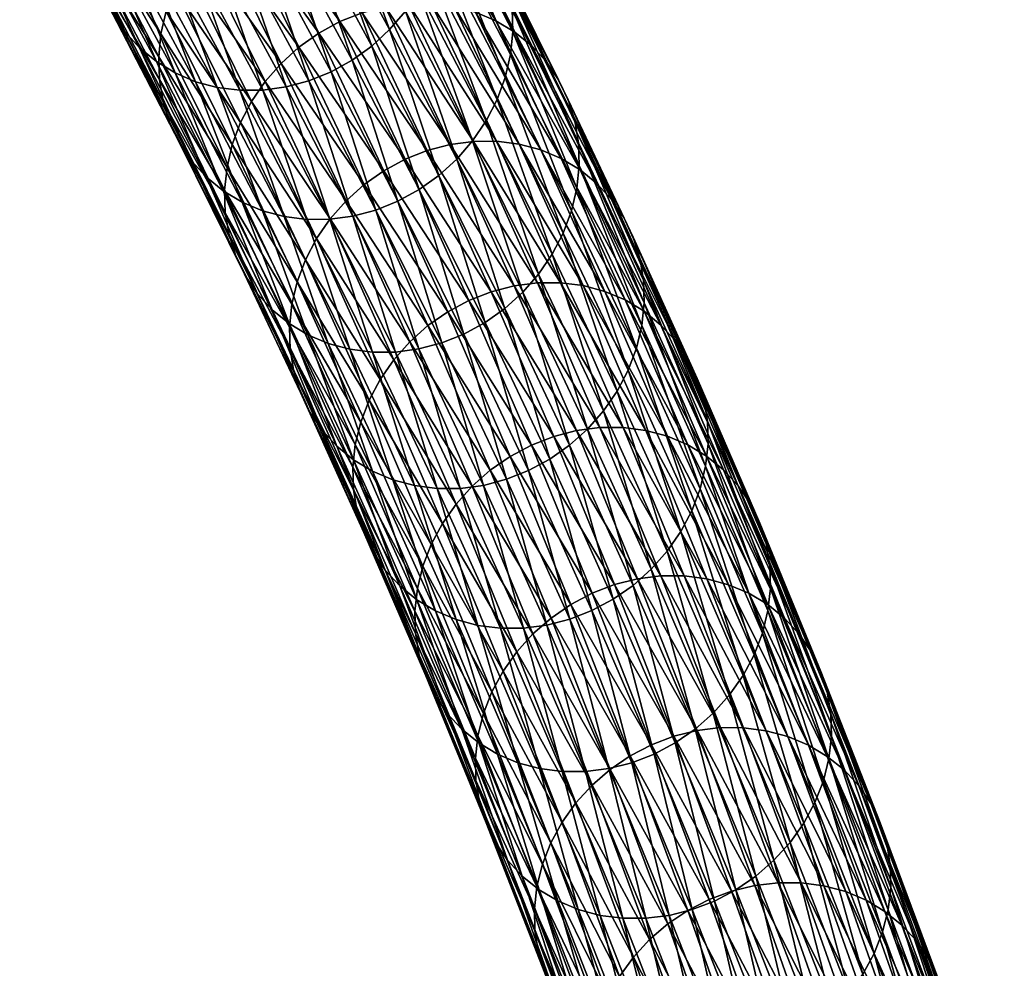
# Model space of a CAD drawing. Header units: centimetres. Extents: x -1886 to 2760, y -2774 to 68.
# Tile 19 of 77: x 1.799 to 2.707, y 56.783 to 57.657. Entities that reach past the tile are written whole.
import ezdxf

# ---------------------------------------------------------------- set-up
doc = ezdxf.new("R2010")
doc.units = ezdxf.units.CM
doc.layers.get('0').update_dxf_attribs({"true_color": 0x086e87})

msp = doc.modelspace()

# ---------------------------------------------------------------- meshes
at = {"color": 9, "true_color": 0xc1c1c1}
mesh = msp.add_polyface(dxfattribs=at)
corners = [(1.91857, 57.82327, -1109.38086), (1.982, 57.7109, -1109.22266), (1.96069, 57.70798, -1109.2196), (1.89728, 57.82033, -1109.37781), (1.93946, 57.70783, -1109.21643), (2.00204, 57.59214, -1109.05774), (1.85528, 57.82277, -1109.37146), (1.91867, 57.71043, -1109.21326), (1.89868, 57.71576, -1109.21008), (1.87606, 57.82017, -1109.37476), (1.96124, 57.60006, -1109.05139), (1.98124, 57.59474, -1109.05469), (1.83529, 57.82812, -1109.36829), (1.87986, 57.72379, -1109.20691), (1.94243, 57.60807, -1109.04822), (1.81646, 57.83617, -1109.36511), (1.8625, 57.73433, -1109.20374), (1.92507, 57.61858, -1109.04504), (2.00407, 57.48904, -1108.88916), (1.98672, 57.49951, -1108.88599), (1.95757, 57.5271, -1108.88), (1.89588, 57.64626, -1109.03918), (1.90946, 57.63138, -1109.04211), (1.97112, 57.51227, -1108.88293), (1.79908, 57.84675, -1109.36206), (1.84687, 57.74717, -1109.20081), (1.83327, 57.76211, -1109.198), (1.88462, 57.66303, -1109.03662), (1.82198, 57.77895, -1109.19543), (1.8758, 57.68136, -1109.0343), (1.81313, 57.79735, -1109.19324), (1.94633, 57.54381, -1108.87732), (1.93754, 57.56207, -1108.87488), (1.98863, 57.4792, -1108.71106), (1.92785, 57.60193, -1108.87097), (1.93134, 57.58155, -1108.8728), (1.86604, 57.72139, -1109.03052), (1.86957, 57.70092, -1109.03223), (1.80685, 57.81699, -1109.19128), (1.80328, 57.83753, -1109.1897), (1.86534, 57.74242, -1109.0293), (1.98802, 57.50006, -1108.70947), (1.9272, 57.62288, -1108.86963), (1.9902, 57.52112, -1108.70837), (1.92933, 57.64404, -1108.86853), (1.86743, 57.76367, -1109.02832), (2.00266, 57.5624, -1108.70728), (1.9417, 57.6855, -1108.86768), (1.93419, 57.66503, -1108.86792), (1.8797, 57.80531, -1109.02771), (1.87224, 57.78476, -1109.02783), (1.9951, 57.54202, -1108.70764), (2.01281, 57.58188, -1108.7074), (1.95181, 57.70508, -1108.86792), (1.88977, 57.82498, -1109.02808), (1.96429, 57.72346, -1108.86853), (1.9022, 57.84345, -1109.02881), (1.97889, 57.74033, -1108.86963)]
mesh.append_faces([[corners[k] for k in face] for face in [(0, 1, 2), (3, 2, 4), (5, 4, 2), (6, 7, 8), (9, 4, 7), (10, 8, 7), (7, 11, 10), (11, 7, 4), (4, 5, 11), (12, 8, 13), (8, 10, 14), (14, 13, 8), (15, 13, 16), (13, 14, 17), (17, 16, 13), (18, 14, 10), (19, 17, 14), (20, 21, 22), (22, 23, 20), (23, 22, 17), (24, 16, 25), (21, 26, 25), (25, 22, 21), (22, 25, 16), (16, 17, 22), (26, 21, 27), (27, 28, 26), (28, 27, 29), (29, 30, 28), (21, 20, 31), (31, 27, 21), (27, 31, 32), (32, 29, 27), (33, 34, 35), (34, 36, 37), (37, 35, 34), (35, 37, 29), (29, 32, 35), (38, 37, 36), (37, 38, 30), (30, 29, 37), (39, 36, 40), (41, 42, 34), (43, 44, 42), (36, 34, 42), (42, 40, 36), (40, 42, 44), (44, 45, 40), (46, 47, 48), (47, 49, 50), (50, 48, 47), (51, 48, 44), (44, 43, 51), (48, 50, 45), (45, 44, 48), (52, 53, 47), (49, 47, 53), (53, 54, 49), (54, 53, 55), (56, 55, 57)]], dxfattribs={"vtx2": -1, "color": 9})
mesh = msp.add_polyface(dxfattribs=at)
corners = [(2.25301, 57.66707, -1108.9137), (2.31418, 57.54374, -1108.75269), (2.31479, 57.52288, -1108.75415), (2.25366, 57.64612, -1108.91504), (2.31262, 57.50182, -1108.75537), (2.25152, 57.62497, -1108.91614), (2.19082, 57.78706, -1109.0741), (2.19151, 57.76601, -1109.07544), (2.18943, 57.74477, -1109.07642), (2.30016, 57.46054, -1108.75635), (2.23916, 57.5835, -1108.91687), (2.24667, 57.60397, -1108.91675), (2.17715, 57.70312, -1109.07703), (2.18462, 57.72369, -1109.0769), (2.30772, 57.48091, -1108.7561), (2.22905, 57.56393, -1108.91675), (2.16709, 57.68346, -1109.07666), (2.21657, 57.54555, -1108.91602), (2.15466, 57.66499, -1109.07581), (2.1401, 57.64803, -1109.07471), (2.20197, 57.52867, -1108.91504), (2.18546, 57.5136, -1108.91357), (2.21931, 57.66423, -1108.73096), (2.15798, 57.78798, -1108.89233), (2.13798, 57.79329, -1108.88916), (2.19931, 57.66954, -1108.72778), (2.11717, 57.7959, -1108.88599), (2.17849, 57.67215, -1108.72461), (2.23812, 57.65625, -1108.73413), (2.17679, 57.77998, -1108.89551), (2.25547, 57.6458, -1108.7373), (2.19414, 57.76951, -1108.89868), (2.28459, 57.61829, -1108.74329), (2.22329, 57.74192, -1108.90466), (2.20973, 57.75675, -1108.90173), (2.27105, 57.63308, -1108.74036), (2.2958, 57.60165, -1108.74609), (2.23453, 57.7252, -1108.90735), (2.30456, 57.58345, -1108.74854), (2.24331, 57.70694, -1108.90967), (2.17224, 57.84541, -1109.06812), (2.24952, 57.68745, -1108.91187), (2.31073, 57.56404, -1108.75073), (2.18729, 57.80752, -1109.07251), (2.18105, 57.82708, -1109.07043), (2.11474, 57.66364, -1108.71619), (2.17485, 57.53669, -1108.55457), (2.19598, 57.54224, -1108.55701), (2.13584, 57.66922, -1108.71875), (2.21738, 57.54503, -1108.55981), (2.15721, 57.67205, -1108.72156), (2.23867, 57.5451, -1108.56274), (2.27952, 57.53717, -1108.56909), (2.25951, 57.54247, -1108.56592), (2.29833, 57.5292, -1108.57227), (2.31567, 57.51878, -1108.57544), (2.34477, 57.49136, -1108.58154), (2.33124, 57.5061, -1108.57861), (2.35596, 57.47476, -1108.58435)]
mesh.append_faces([[corners[k] for k in face] for face in [(0, 1, 2), (2, 3, 0), (3, 2, 4), (4, 5, 3), (6, 0, 3), (3, 7, 6), (7, 3, 5), (5, 8, 7), (9, 10, 11), (10, 12, 13), (13, 11, 10), (14, 11, 5), (11, 13, 8), (8, 5, 11), (12, 10, 15), (15, 16, 12), (16, 15, 17), (17, 18, 16), (19, 20, 21), (20, 19, 18), (18, 17, 20), (22, 23, 24), (24, 25, 22), (26, 27, 25), (23, 22, 28), (28, 29, 23), (29, 28, 30), (30, 31, 29), (32, 33, 34), (34, 35, 32), (35, 34, 31), (31, 30, 35), (33, 32, 36), (36, 37, 33), (37, 36, 38), (38, 39, 37), (40, 37, 39), (1, 0, 41), (41, 42, 1), (0, 6, 43), (43, 41, 0), (42, 41, 39), (39, 38, 42), (44, 39, 41), (45, 46, 47), (48, 47, 49), (49, 50, 48), (50, 49, 51), (51, 27, 50), (52, 22, 25), (25, 53, 52), (53, 25, 27), (27, 51, 53), (22, 52, 54), (54, 28, 22), (28, 54, 55), (55, 30, 28), (56, 32, 35), (57, 35, 30), (30, 55, 57), (58, 36, 32)]], dxfattribs={"vtx2": -1, "color": 9})
mesh = msp.add_polyface(dxfattribs=at)
corners = [(2.12165, 57.84003, -1109.23657), (2.18462, 57.72369, -1109.0769), (2.17715, 57.70312, -1109.07703), (2.11423, 57.81938, -1109.23657), (2.16709, 57.68346, -1109.07666), (2.10421, 57.79963, -1109.23608), (2.15466, 57.66499, -1109.07581), (2.09183, 57.78107, -1109.23523), (2.18546, 57.5136, -1108.91357), (2.12363, 57.63289, -1109.07324), (2.1401, 57.64803, -1109.07471), (2.0609, 57.74882, -1109.2323), (2.07731, 57.76404, -1109.23389), (2.10551, 57.61987, -1109.07129), (2.04281, 57.73573, -1109.23035), (2.08607, 57.60913, -1109.06909), (2.0234, 57.72494, -1109.22803), (2.1673, 57.50065, -1108.91187), (2.14782, 57.48997, -1108.90967), (2.1063, 57.4761, -1108.90466), (2.04461, 57.59517, -1109.06384), (2.06565, 57.60084, -1109.06653), (2.12737, 57.48174, -1108.90723), (1.93956, 57.82901, -1109.38379), (2.00302, 57.71661, -1109.22546), (1.982, 57.7109, -1109.22266), (2.02328, 57.59227, -1109.06091), (1.96069, 57.70798, -1109.2196), (2.00204, 57.59214, -1109.05774), (2.08495, 57.47324, -1108.90173), (2.06369, 57.47312, -1108.89868), (2.02288, 57.48104, -1108.89233), (1.96124, 57.60006, -1109.05139), (1.98124, 57.59474, -1109.05469), (2.04288, 57.47573, -1108.89551), (1.93419, 57.66503, -1108.86792), (1.9951, 57.54202, -1108.70764), (2.00266, 57.5624, -1108.70728), (1.9417, 57.6855, -1108.86768), (2.01281, 57.58188, -1108.7074), (1.95181, 57.70508, -1108.86792), (2.02534, 57.60017, -1108.70789), (1.96429, 57.72346, -1108.86853), (2.05653, 57.63195, -1108.71008), (1.9954, 57.7554, -1108.87097), (1.97889, 57.74033, -1108.86963), (2.03999, 57.61696, -1108.70874), (2.07474, 57.64483, -1108.71179), (2.01356, 57.76836, -1108.8728), (2.09426, 57.65545, -1108.71387), (2.03304, 57.77904, -1108.875), (2.13584, 57.66922, -1108.71875), (2.07456, 57.79292, -1108.88), (2.05349, 57.78728, -1108.87732), (2.11474, 57.66364, -1108.71619), (2.15721, 57.67205, -1108.72156), (2.09591, 57.79578, -1108.88293), (2.17849, 57.67215, -1108.72461), (2.11717, 57.7959, -1108.88599), (2.19931, 57.66954, -1108.72778), (2.13798, 57.79329, -1108.88916), (2.08525, 57.47361, -1108.54675), (2.11654, 57.50522, -1108.54871), (2.09995, 57.49031, -1108.54761), (2.13479, 57.51802, -1108.55029), (2.15434, 57.52857, -1108.55225), (2.19598, 57.54224, -1108.55701), (2.17485, 57.53669, -1108.55457)]
mesh.append_faces([[corners[k] for k in face] for face in [(0, 1, 2), (3, 2, 4), (5, 4, 6), (6, 7, 5), (8, 9, 10), (9, 11, 12), (12, 10, 9), (10, 12, 7), (7, 6, 10), (11, 9, 13), (13, 14, 11), (14, 13, 15), (15, 16, 14), (17, 13, 9), (18, 15, 13), (19, 20, 21), (22, 21, 15), (23, 24, 25), (20, 25, 24), (24, 21, 20), (21, 24, 16), (16, 15, 21), (25, 20, 26), (26, 27, 25), (27, 26, 28), (29, 26, 20), (30, 28, 26), (31, 32, 33), (34, 33, 28), (35, 36, 37), (38, 37, 39), (40, 39, 41), (41, 42, 40), (43, 44, 45), (45, 46, 43), (46, 45, 42), (42, 41, 46), (44, 43, 47), (47, 48, 44), (48, 47, 49), (49, 50, 48), (51, 52, 53), (53, 54, 51), (54, 53, 50), (50, 49, 54), (52, 51, 55), (55, 56, 52), (56, 55, 57), (57, 58, 56), (59, 60, 58), (61, 41, 39), (62, 43, 46), (63, 46, 41), (43, 62, 64), (64, 47, 43), (47, 64, 65), (65, 49, 47), (66, 51, 54), (67, 54, 49), (49, 65, 67)]], dxfattribs={"vtx2": -1, "color": 9})
mesh = msp.add_polyface(dxfattribs=at)
corners = [(2.22808, 57.37811, -1108.75183), (2.1673, 57.50065, -1108.91187), (2.18546, 57.5136, -1108.91357), (2.20856, 57.3675, -1108.74988), (2.14782, 57.48997, -1108.90967), (2.12363, 57.63289, -1109.07324), (2.10551, 57.61987, -1109.07129), (2.16698, 57.35373, -1108.74487), (2.1063, 57.4761, -1108.90466), (2.12737, 57.48174, -1108.90723), (2.06565, 57.60084, -1109.06653), (2.18808, 57.35931, -1108.74756), (2.08607, 57.60913, -1109.06909), (2.14561, 57.3509, -1108.74207), (2.08495, 57.47324, -1108.90173), (2.12433, 57.3508, -1108.73901), (2.06369, 57.47312, -1108.89868), (2.04461, 57.59517, -1109.06384), (2.02328, 57.59227, -1109.06091), (2.08351, 57.35873, -1108.73279), (2.02288, 57.48104, -1108.89233), (2.04288, 57.47573, -1108.89551), (1.98124, 57.59474, -1109.05469), (2.10351, 57.35342, -1108.73596), (2.00204, 57.59214, -1109.05774), (2.06469, 57.36671, -1108.72949), (2.00407, 57.48904, -1108.88916), (2.04735, 57.37716, -1108.72632), (1.98672, 57.49951, -1108.88599), (1.96124, 57.60006, -1109.05139), (1.94243, 57.60807, -1109.04822), (2.01822, 57.40466, -1108.72034), (1.95757, 57.5271, -1108.88), (1.97112, 57.51227, -1108.88293), (2.03177, 57.38987, -1108.72327), (1.92507, 57.61858, -1109.04504), (2.00701, 57.4213, -1108.71765), (1.94633, 57.54381, -1108.87732), (1.99826, 57.4395, -1108.71509), (1.93754, 57.56207, -1108.87488), (1.93134, 57.58155, -1108.8728), (1.99209, 57.4589, -1108.71289), (1.98863, 57.4792, -1108.71106), (1.92785, 57.60193, -1108.87097), (1.98802, 57.50006, -1108.70947), (1.9272, 57.62288, -1108.86963), (1.9902, 57.52112, -1108.70837), (2.04829, 57.35321, -1108.55066), (2.05171, 57.33299, -1108.55261), (2.04772, 57.37398, -1108.54895), (2.04994, 57.39495, -1108.54773), (2.06248, 57.43603, -1108.54639), (2.00266, 57.5624, -1108.70728), (1.9951, 57.54202, -1108.70764), (2.05488, 57.41575, -1108.54688), (2.07269, 57.45541, -1108.54639), (2.01281, 57.58188, -1108.7074), (2.13134, 57.32573, -1108.38489), (2.08525, 57.47361, -1108.54675), (2.14396, 57.34383, -1108.38525), (2.03999, 57.61696, -1108.70874), (2.09995, 57.49031, -1108.54761), (2.11654, 57.50522, -1108.54871), (2.02534, 57.60017, -1108.70789), (2.17533, 57.37525, -1108.38696), (2.15869, 57.36044, -1108.38586), (2.19361, 57.38798, -1108.38843), (2.13479, 57.51802, -1108.55029), (2.2132, 57.39845, -1108.39026), (2.15434, 57.52857, -1108.55225), (2.23375, 57.40651, -1108.39246), (2.17485, 57.53669, -1108.55457)]
mesh.append_faces([[corners[k] for k in face] for face in [(0, 1, 2), (1, 0, 3), (3, 4, 1), (5, 2, 1), (6, 1, 4), (7, 8, 9), (10, 9, 8), (11, 9, 4), (12, 4, 9), (13, 14, 8), (15, 16, 14), (17, 8, 14), (18, 14, 16), (19, 20, 21), (22, 21, 20), (23, 21, 16), (24, 16, 21), (25, 26, 20), (26, 25, 27), (27, 28, 26), (29, 20, 26), (30, 26, 28), (31, 32, 33), (33, 34, 31), (34, 33, 28), (28, 27, 34), (35, 28, 33), (32, 31, 36), (36, 37, 32), (37, 36, 38), (38, 39, 37), (40, 41, 42), (41, 40, 39), (39, 38, 41), (43, 42, 44), (45, 44, 46), (47, 42, 41), (48, 41, 38), (49, 44, 42), (44, 49, 50), (50, 46, 44), (51, 52, 53), (53, 54, 51), (54, 53, 46), (46, 50, 54), (52, 51, 55), (55, 56, 52), (57, 55, 51), (56, 55, 58), (59, 58, 55), (60, 61, 62), (63, 58, 61), (64, 62, 61), (61, 65, 64), (65, 61, 58), (62, 64, 66), (66, 67, 62), (67, 66, 68), (68, 69, 67), (70, 71, 69), (69, 68, 70)]], dxfattribs={"vtx2": -1, "color": 9})
mesh = msp.add_polyface(dxfattribs=at)
corners = [(2.24667, 57.60397, -1108.91675), (2.30772, 57.48091, -1108.7561), (2.30016, 57.46054, -1108.75635), (2.25152, 57.62497, -1108.91614), (2.31262, 57.50182, -1108.75537), (2.23916, 57.5835, -1108.91687), (2.29, 57.44106, -1108.75635), (2.22905, 57.56393, -1108.91675), (2.27748, 57.42277, -1108.75574), (2.21657, 57.54555, -1108.91602), (2.24628, 57.391, -1108.75354), (2.18546, 57.5136, -1108.91357), (2.20197, 57.52867, -1108.91504), (2.26283, 57.40598, -1108.75488), (2.22808, 57.37811, -1108.75183), (2.31418, 57.54374, -1108.75269), (2.37424, 57.41708, -1108.59119), (2.37481, 57.39631, -1108.59277), (2.31479, 57.52288, -1108.75415), (2.3726, 57.37534, -1108.59412), (2.36006, 57.33426, -1108.59534), (2.36766, 57.35453, -1108.59497), (2.34985, 57.31487, -1108.59546), (2.33728, 57.29668, -1108.59497), (2.32259, 57.27998, -1108.59424), (2.31252, 57.27855, -1108.2323), (2.2549, 57.412, -1108.3949), (2.23375, 57.40651, -1108.39246), (2.19598, 57.54224, -1108.55701), (2.17485, 57.53669, -1108.55457), (2.27632, 57.41475, -1108.39758), (2.21738, 57.54503, -1108.55981), (2.29764, 57.41479, -1108.40051), (2.23867, 57.5451, -1108.56274), (2.33397, 57.28126, -1108.23486), (2.35531, 57.28127, -1108.23779), (2.3962, 57.27327, -1108.2439), (2.33851, 57.40683, -1108.40674), (2.31849, 57.41215, -1108.40356), (2.37617, 57.27859, -1108.24072), (2.27952, 57.53717, -1108.56909), (2.25951, 57.54247, -1108.56592), (2.35733, 57.39888, -1108.40991), (2.29833, 57.5292, -1108.57227), (2.37466, 57.38847, -1108.41309), (2.31567, 57.51878, -1108.57544), (2.27105, 57.63308, -1108.74036), (2.33124, 57.5061, -1108.57861), (2.34477, 57.49136, -1108.58154), (2.40373, 57.36113, -1108.41931), (2.39022, 57.37582, -1108.41626), (2.28459, 57.61829, -1108.74329), (2.35596, 57.47476, -1108.58435), (2.41491, 57.3446, -1108.42212), (2.2958, 57.60165, -1108.74609), (2.36469, 57.45663, -1108.58691), (2.30456, 57.58345, -1108.74854), (2.42361, 57.32654, -1108.4248), (2.31073, 57.56404, -1108.75073), (2.37083, 57.4373, -1108.58923), (2.4331, 57.28715, -1108.4292), (2.42972, 57.30728, -1108.42712)]
mesh.append_faces([[corners[k] for k in face] for face in [(0, 1, 2), (3, 4, 1), (5, 2, 6), (6, 7, 5), (7, 6, 8), (8, 9, 7), (10, 11, 12), (12, 13, 10), (13, 12, 9), (9, 8, 13), (11, 10, 14), (15, 16, 17), (17, 18, 15), (18, 17, 19), (19, 4, 18), (20, 2, 1), (1, 21, 20), (21, 1, 4), (4, 19, 21), (2, 20, 22), (22, 6, 2), (23, 8, 6), (24, 13, 8), (25, 26, 27), (26, 28, 29), (29, 27, 26), (28, 26, 30), (30, 31, 28), (31, 30, 32), (32, 33, 31), (34, 30, 26), (35, 32, 30), (36, 37, 38), (39, 38, 32), (37, 40, 41), (41, 38, 37), (38, 41, 33), (33, 32, 38), (40, 37, 42), (42, 43, 40), (43, 42, 44), (44, 45, 43), (46, 47, 48), (49, 48, 47), (47, 50, 49), (50, 47, 45), (45, 44, 50), (51, 48, 52), (48, 49, 53), (53, 52, 48), (54, 52, 55), (55, 56, 54), (52, 53, 57), (57, 55, 52), (16, 15, 58), (58, 59, 16), (59, 58, 56), (56, 55, 59), (60, 16, 59), (61, 59, 55), (55, 57, 61)]], dxfattribs={"vtx2": -1, "color": 9})
mesh = msp.add_polyface(dxfattribs=at)
corners = [(2.12737, 57.48174, -1108.90723), (2.18808, 57.35931, -1108.74756), (2.16698, 57.35373, -1108.74487), (2.14782, 57.48997, -1108.90967), (2.20856, 57.3675, -1108.74988), (2.1063, 57.4761, -1108.90466), (2.14561, 57.3509, -1108.74207), (2.08495, 57.47324, -1108.90173), (2.12433, 57.3508, -1108.73901), (2.04288, 57.47573, -1108.89551), (2.10351, 57.35342, -1108.73596), (2.08351, 57.35873, -1108.73279), (2.06369, 57.47312, -1108.89868), (2.02288, 57.48104, -1108.89233), (2.06469, 57.36671, -1108.72949), (2.22656, 57.22806, -1108.58472), (2.20516, 57.22527, -1108.58203), (2.18386, 57.2252, -1108.57898), (2.14302, 57.23314, -1108.57275), (2.16303, 57.22783, -1108.57593), (2.12421, 57.24111, -1108.56958), (2.10687, 57.25153, -1108.56628), (2.04735, 57.37716, -1108.72632), (2.07777, 57.27895, -1108.56018), (2.01822, 57.40466, -1108.72034), (2.03177, 57.38987, -1108.72327), (2.0913, 57.26421, -1108.56323), (2.13611, 57.15002, -1108.39966), (2.14962, 57.13533, -1108.40271), (2.06658, 57.29554, -1108.5575), (2.00701, 57.4213, -1108.71765), (2.12494, 57.16656, -1108.39685), (2.05785, 57.31366, -1108.55493), (1.99826, 57.4395, -1108.71509), (2.11624, 57.18461, -1108.39417), (1.99209, 57.4589, -1108.71289), (2.05171, 57.33299, -1108.55261), (2.04829, 57.35321, -1108.55066), (2.10674, 57.224, -1108.38977), (2.11013, 57.20387, -1108.39185), (1.98863, 57.4792, -1108.71106), (2.04772, 57.37398, -1108.54895), (2.10621, 57.24468, -1108.38806), (2.10847, 57.26555, -1108.38672), (2.04994, 57.39495, -1108.54773), (2.1784, 57.17366, -1108.22339), (2.12109, 57.30644, -1108.38513), (2.11345, 57.28626, -1108.38562), (2.17071, 57.15359, -1108.22412), (2.06248, 57.43603, -1108.54639), (2.05488, 57.41575, -1108.54688), (2.13134, 57.32573, -1108.38489), (2.07269, 57.45541, -1108.54639), (2.14396, 57.34383, -1108.38525), (2.18869, 57.19286, -1108.22314), (2.20135, 57.21085, -1108.22327), (2.2328, 57.24209, -1108.22473), (2.17533, 57.37525, -1108.38696), (2.15869, 57.36044, -1108.38586), (2.21613, 57.22736, -1108.22375), (2.08525, 57.47361, -1108.54675)]
mesh.append_faces([[corners[k] for k in face] for face in [(0, 1, 2), (3, 4, 1), (5, 2, 6), (7, 6, 8), (9, 10, 11), (12, 8, 10), (13, 11, 14), (15, 2, 1), (2, 15, 16), (16, 6, 2), (6, 16, 17), (17, 8, 6), (18, 11, 10), (10, 19, 18), (19, 10, 8), (8, 17, 19), (11, 18, 20), (20, 14, 11), (14, 20, 21), (21, 22, 14), (23, 24, 25), (25, 26, 23), (26, 25, 22), (22, 21, 26), (27, 23, 26), (28, 26, 21), (24, 23, 29), (29, 30, 24), (31, 29, 23), (30, 29, 32), (32, 33, 30), (34, 32, 29), (35, 36, 37), (33, 32, 36), (38, 37, 36), (36, 39, 38), (39, 36, 32), (32, 34, 39), (40, 37, 41), (37, 38, 42), (42, 41, 37), (41, 42, 43), (43, 44, 41), (45, 46, 47), (48, 47, 43), (46, 49, 50), (50, 47, 46), (47, 50, 44), (44, 43, 47), (49, 46, 51), (52, 51, 53), (46, 45, 54), (54, 51, 46), (51, 54, 55), (55, 53, 51), (56, 57, 58), (58, 59, 56), (59, 58, 53), (53, 55, 59), (60, 53, 58)]], dxfattribs={"vtx2": -1, "color": 9})
mesh = msp.add_polyface(dxfattribs=at)
corners = [(2.37424, 57.41708, -1108.59119), (2.4331, 57.28715, -1108.4292), (2.43364, 57.26646, -1108.43091), (2.37481, 57.39631, -1108.59277), (2.43139, 57.24558, -1108.43225), (2.3726, 57.37534, -1108.59412), (2.49118, 57.13336, -1108.26855), (2.41876, 57.2047, -1108.43384), (2.36006, 57.33426, -1108.59534), (2.36766, 57.35453, -1108.59497), (2.4264, 57.22488, -1108.43335), (2.40851, 57.18541, -1108.43396), (2.34985, 57.31487, -1108.59546), (2.29, 57.44106, -1108.75635), (2.33728, 57.29668, -1108.59497), (2.3959, 57.16731, -1108.43372), (2.306, 57.26508, -1108.59302), (2.24628, 57.391, -1108.75354), (2.26283, 57.40598, -1108.75488), (2.32259, 57.27998, -1108.59424), (2.27748, 57.42277, -1108.75574), (2.36452, 57.13589, -1108.43201), (2.38116, 57.1507, -1108.43311), (2.28775, 57.25227, -1108.59143), (2.22808, 57.37811, -1108.75183), (2.2682, 57.24172, -1108.58948), (2.20856, 57.3675, -1108.74988), (2.18808, 57.35931, -1108.74756), (2.24769, 57.2336, -1108.58728), (2.22656, 57.22806, -1108.58472), (2.17533, 57.37525, -1108.38696), (2.2328, 57.24209, -1108.22473), (2.25113, 57.25473, -1108.22607), (2.19361, 57.38798, -1108.38843), (2.27075, 57.26513, -1108.22791), (2.2132, 57.39845, -1108.39026), (2.36874, 57.14194, -1108.06921), (2.31252, 57.27855, -1108.2323), (2.29133, 57.27312, -1108.22986), (2.23375, 57.40651, -1108.39246), (2.34752, 57.13656, -1108.06689), (2.39021, 57.14459, -1108.07178), (2.33397, 57.28126, -1108.23486), (2.41158, 57.14456, -1108.07458), (2.35531, 57.28127, -1108.23779), (2.2549, 57.412, -1108.3949), (2.27632, 57.41475, -1108.39758), (2.45249, 57.13652, -1108.08069), (2.3962, 57.27327, -1108.2439), (2.37617, 57.27859, -1108.24072), (2.31849, 57.41215, -1108.40356), (2.43246, 57.14186, -1108.07751), (2.29764, 57.41479, -1108.40051), (2.47132, 57.12857, -1108.08386), (2.41502, 57.26532, -1108.24707), (2.33851, 57.40683, -1108.40674), (2.35733, 57.39888, -1108.40991), (2.43235, 57.25493, -1108.25037), (2.37466, 57.38847, -1108.41309), (2.46141, 57.22767, -1108.25659), (2.40373, 57.36113, -1108.41931), (2.39022, 57.37582, -1108.41626), (2.44791, 57.24232, -1108.25342), (2.47256, 57.21119, -1108.2594), (2.41491, 57.3446, -1108.42212), (2.48125, 57.19319, -1108.26208), (2.42361, 57.32654, -1108.4248), (2.49068, 57.15396, -1108.26672), (2.42972, 57.30728, -1108.42712), (2.48733, 57.17401, -1108.26465), (2.37083, 57.4373, -1108.58923)]
mesh.append_faces([[corners[k] for k in face] for face in [(0, 1, 2), (2, 3, 0), (3, 2, 4), (4, 5, 3), (6, 2, 1), (7, 8, 9), (9, 10, 7), (10, 9, 5), (5, 4, 10), (8, 7, 11), (11, 12, 8), (13, 12, 14), (12, 11, 15), (15, 14, 12), (16, 17, 18), (18, 19, 16), (20, 14, 19), (21, 16, 19), (22, 19, 14), (17, 16, 23), (23, 24, 17), (24, 23, 25), (25, 26, 24), (27, 28, 29), (28, 27, 26), (26, 25, 28), (30, 31, 32), (32, 33, 30), (33, 32, 34), (34, 35, 33), (36, 37, 38), (39, 38, 37), (40, 38, 34), (38, 39, 35), (35, 34, 38), (41, 42, 37), (43, 44, 42), (45, 37, 42), (46, 42, 44), (47, 48, 49), (50, 49, 48), (51, 49, 44), (52, 44, 49), (53, 54, 48), (55, 48, 54), (54, 56, 55), (56, 54, 57), (57, 58, 56), (59, 60, 61), (61, 62, 59), (62, 61, 58), (58, 57, 62), (60, 59, 63), (63, 64, 60), (64, 63, 65), (65, 66, 64), (67, 1, 68), (69, 68, 66), (66, 65, 69), (70, 68, 1)]], dxfattribs={"vtx2": -1, "color": 9})
mesh = msp.add_polyface(dxfattribs=at)
corners = [(2.49068, 57.15396, -1108.26672), (2.54688, 57.01756, -1108.10376), (2.54734, 56.99706, -1108.10571), (2.49118, 57.13336, -1108.26855), (2.54501, 56.97637, -1108.1073), (2.48889, 57.11258, -1108.27002), (2.4331, 57.28715, -1108.4292), (2.43364, 57.26646, -1108.43091), (2.43139, 57.24558, -1108.43225), (2.47617, 57.07189, -1108.27185), (2.41876, 57.2047, -1108.43384), (2.4264, 57.22488, -1108.43335), (2.48386, 57.09197, -1108.27112), (2.53995, 56.95586, -1108.10852), (2.46588, 57.0527, -1108.27209), (2.40851, 57.18541, -1108.43396), (2.45323, 57.03471, -1108.27197), (2.3959, 57.16731, -1108.43372), (2.42177, 57.00347, -1108.27051), (2.36452, 57.13589, -1108.43201), (2.38116, 57.1507, -1108.43311), (2.43844, 57.0182, -1108.27136), (2.32259, 57.27998, -1108.59424), (2.33728, 57.29668, -1108.59497), (2.40345, 56.99083, -1108.26904), (2.34624, 57.12316, -1108.43054), (2.31252, 57.27855, -1108.2323), (2.36874, 57.14194, -1108.06921), (2.39021, 57.14459, -1108.07178), (2.33397, 57.28126, -1108.23486), (2.41158, 57.14456, -1108.07458), (2.37617, 57.27859, -1108.24072), (2.43246, 57.14186, -1108.07751), (2.45249, 57.13652, -1108.08069), (2.35531, 57.28127, -1108.23779), (2.3962, 57.27327, -1108.2439), (2.47132, 57.12857, -1108.08386), (2.41502, 57.26532, -1108.24707), (2.48866, 57.1182, -1108.08704), (2.43235, 57.25493, -1108.25037), (2.5177, 57.091, -1108.09326), (2.46141, 57.22767, -1108.25659), (2.44791, 57.24232, -1108.25342), (2.50421, 57.10561, -1108.09021), (2.52883, 57.07457, -1108.09631), (2.47256, 57.21119, -1108.2594), (2.5375, 57.05664, -1108.099), (2.48125, 57.19319, -1108.26208), (2.48733, 57.17401, -1108.26465), (2.54355, 57.03753, -1108.10156), (2.42972, 57.30728, -1108.42712), (2.42348, 57.00218, -1107.90576), (2.34752, 57.13656, -1108.06689), (2.40223, 56.99688, -1107.90356), (2.32691, 57.12864, -1108.06494), (2.38159, 56.98904, -1107.90173), (2.44498, 57.00478, -1107.9082), (2.46636, 57.00471, -1107.91089), (2.50731, 56.99663, -1107.91687), (2.48726, 57.00198, -1107.91382), (2.52615, 56.98867, -1107.92004), (2.54348, 56.97831, -1107.92334), (2.57251, 56.95117, -1107.92957), (2.55903, 56.96574, -1107.92651)]
mesh.append_faces([[corners[k] for k in face] for face in [(0, 1, 2), (2, 3, 0), (3, 2, 4), (4, 5, 3), (6, 0, 3), (7, 3, 5), (5, 8, 7), (9, 10, 11), (11, 12, 9), (13, 12, 5), (12, 11, 8), (8, 5, 12), (10, 9, 14), (14, 15, 10), (15, 14, 16), (16, 17, 15), (18, 19, 20), (20, 21, 18), (21, 20, 17), (17, 16, 21), (22, 20, 19), (23, 17, 20), (19, 18, 24), (24, 25, 19), (26, 27, 28), (29, 28, 30), (31, 32, 33), (34, 30, 32), (35, 33, 36), (37, 36, 38), (38, 39, 37), (40, 41, 42), (42, 43, 40), (43, 42, 39), (39, 38, 43), (41, 40, 44), (44, 45, 41), (45, 44, 46), (46, 47, 45), (1, 0, 48), (48, 49, 1), (50, 48, 0), (49, 48, 47), (47, 46, 49), (51, 27, 52), (52, 53, 51), (53, 52, 54), (54, 55, 53), (27, 51, 56), (56, 28, 27), (28, 56, 57), (57, 30, 28), (58, 33, 32), (32, 59, 58), (59, 32, 30), (30, 57, 59), (33, 58, 60), (60, 36, 33), (61, 38, 36), (62, 40, 43), (63, 43, 38)]], dxfattribs={"vtx2": -1, "color": 9})
mesh = msp.add_polyface(dxfattribs=at)
corners = [(2.306, 57.26508, -1108.59302), (2.36452, 57.13589, -1108.43201), (2.34624, 57.12316, -1108.43054), (2.28775, 57.25227, -1108.59143), (2.32665, 57.11269, -1108.42871), (2.2682, 57.24172, -1108.58948), (2.38382, 56.98044, -1108.26733), (2.28494, 57.09915, -1108.42407), (2.22656, 57.22806, -1108.58472), (2.24769, 57.2336, -1108.58728), (2.3061, 57.10464, -1108.42651), (2.26352, 57.0964, -1108.42139), (2.20516, 57.22527, -1108.58203), (2.24221, 57.09636, -1108.41846), (2.18386, 57.2252, -1108.57898), (2.20134, 57.10432, -1108.41223), (2.14302, 57.23314, -1108.57275), (2.16303, 57.22783, -1108.57593), (2.22135, 57.09901, -1108.41541), (2.18252, 57.11228, -1108.40906), (2.12421, 57.24111, -1108.56958), (2.16519, 57.12268, -1108.40588), (2.10687, 57.25153, -1108.56628), (2.22222, 56.99065, -1108.24487), (2.19316, 57.01791, -1108.23865), (2.13611, 57.15002, -1108.39966), (2.14962, 57.13533, -1108.40271), (2.20666, 57.00326, -1108.24182), (2.0913, 57.26421, -1108.56323), (2.07777, 57.27895, -1108.56018), (2.12494, 57.16656, -1108.39685), (2.06658, 57.29554, -1108.5575), (2.11624, 57.18461, -1108.39417), (2.18201, 57.03439, -1108.23584), (2.17333, 57.05238, -1108.23315), (2.16389, 57.09161, -1108.22852), (2.10674, 57.224, -1108.38977), (2.11013, 57.20387, -1108.39185), (2.16724, 57.07156, -1108.23059), (2.22152, 56.99727, -1108.06323), (2.16569, 57.13298, -1108.22522), (2.16339, 57.1122, -1108.22668), (2.10621, 57.24468, -1108.38806), (2.10847, 57.26555, -1108.38672), (2.23432, 57.03775, -1108.06116), (2.1784, 57.17366, -1108.22339), (2.17071, 57.15359, -1108.22412), (2.22659, 57.01777, -1108.06201), (2.11345, 57.28626, -1108.38562), (2.24465, 57.05683, -1108.06079), (2.18869, 57.19286, -1108.22314), (2.25735, 57.07473, -1108.06079), (2.20135, 57.21085, -1108.22327), (2.28889, 57.10577, -1108.06213), (2.2328, 57.24209, -1108.22473), (2.21613, 57.22736, -1108.22375), (2.27217, 57.09115, -1108.06128), (2.30725, 57.11833, -1108.06335), (2.25113, 57.25473, -1108.22607), (2.32691, 57.12864, -1108.06494), (2.27075, 57.26513, -1108.22791), (2.29133, 57.27312, -1108.22986), (2.34752, 57.13656, -1108.06689), (2.36874, 57.14194, -1108.06921), (2.38159, 56.98904, -1107.90173)]
mesh.append_faces([[corners[k] for k in face] for face in [(0, 1, 2), (2, 3, 0), (3, 2, 4), (4, 5, 3), (6, 4, 2), (7, 8, 9), (9, 10, 7), (10, 9, 5), (5, 4, 10), (8, 7, 11), (11, 12, 8), (12, 11, 13), (13, 14, 12), (15, 16, 17), (17, 18, 15), (18, 17, 14), (14, 13, 18), (16, 15, 19), (19, 20, 16), (20, 19, 21), (21, 22, 20), (23, 21, 19), (24, 25, 26), (27, 26, 21), (28, 26, 25), (22, 21, 26), (29, 25, 30), (31, 30, 32), (33, 30, 25), (30, 33, 34), (34, 32, 30), (35, 36, 37), (37, 38, 35), (38, 37, 32), (32, 34, 38), (39, 40, 41), (36, 35, 41), (41, 42, 36), (42, 41, 40), (40, 43, 42), (44, 45, 46), (46, 47, 44), (48, 46, 45), (47, 46, 40), (43, 40, 46), (45, 44, 49), (49, 50, 45), (50, 49, 51), (51, 52, 50), (53, 54, 55), (55, 56, 53), (56, 55, 52), (52, 51, 56), (54, 53, 57), (57, 58, 54), (58, 57, 59), (59, 60, 58), (61, 62, 63), (60, 59, 62), (64, 59, 57)]], dxfattribs={"vtx2": -1, "color": 9})
mesh = msp.add_polyface(dxfattribs=at)
corners = [(2.34205, 56.96702, -1108.26294), (2.28494, 57.09915, -1108.42407), (2.3061, 57.10464, -1108.42651), (2.36324, 56.97245, -1108.26526), (2.32665, 57.11269, -1108.42871), (2.37632, 56.82906, -1108.09875), (2.3206, 56.96431, -1108.26038), (2.35496, 56.82909, -1108.09595), (2.29927, 56.96431, -1108.25745), (2.26352, 57.0964, -1108.42139), (2.24221, 57.09636, -1108.41846), (2.31404, 56.83713, -1108.08984), (2.25838, 56.97231, -1108.25134), (2.2784, 56.96698, -1108.25452), (2.20134, 57.10432, -1108.41223), (2.22135, 57.09901, -1108.41541), (2.33408, 56.83179, -1108.09302), (2.29522, 56.84508, -1108.08667), (2.23955, 56.98026, -1108.24817), (2.27788, 56.85545, -1108.0835), (2.22222, 56.99065, -1108.24487), (2.18252, 57.11228, -1108.40906), (2.24884, 56.88265, -1108.07727), (2.19316, 57.01791, -1108.23865), (2.20666, 57.00326, -1108.24182), (2.26233, 56.86804, -1108.08032), (2.14962, 57.13533, -1108.40271), (2.16519, 57.12268, -1108.40588), (2.2377, 56.89907, -1108.07434), (2.18201, 57.03439, -1108.23584), (2.22904, 56.917, -1108.07153), (2.17333, 57.05238, -1108.23315), (2.13611, 57.15002, -1108.39966), (2.21966, 56.95608, -1108.06677), (2.16389, 57.09161, -1108.22852), (2.16724, 57.07156, -1108.23059), (2.22298, 56.93611, -1108.06897), (2.21919, 56.97659, -1108.06482), (2.16339, 57.1122, -1108.22668), (2.22152, 56.99727, -1108.06323), (2.16569, 57.13298, -1108.22522), (2.22659, 57.01777, -1108.06201), (2.27396, 56.81745, -1107.90454), (2.27352, 56.83786, -1107.90259), (2.27589, 56.85845, -1107.90088), (2.28875, 56.89873, -1107.89856), (2.23432, 57.03775, -1108.06116), (2.28099, 56.87886, -1107.89954), (2.29913, 56.91771, -1107.89807), (2.24465, 57.05683, -1108.06079), (2.31187, 56.9355, -1107.89795), (2.25735, 57.07473, -1108.06079), (2.34348, 56.96635, -1107.89905), (2.28889, 57.10577, -1108.06213), (2.27217, 57.09115, -1108.06128), (2.32673, 56.95181, -1107.89832), (2.37974, 56.80942, -1107.73486), (2.36189, 56.97881, -1107.90015), (2.30725, 57.11833, -1108.06335), (2.38159, 56.98904, -1107.90173)]
mesh.append_faces([[corners[k] for k in face] for face in [(0, 1, 2), (2, 3, 0), (3, 2, 4), (5, 6, 0), (7, 8, 6), (1, 0, 6), (6, 9, 1), (9, 6, 8), (8, 10, 9), (11, 12, 13), (12, 14, 15), (15, 13, 12), (16, 13, 8), (13, 15, 10), (10, 8, 13), (17, 18, 12), (18, 17, 19), (19, 20, 18), (14, 12, 18), (18, 21, 14), (21, 18, 20), (22, 23, 24), (24, 25, 22), (26, 24, 23), (25, 24, 20), (20, 19, 25), (27, 20, 24), (23, 22, 28), (28, 29, 23), (29, 28, 30), (30, 31, 29), (32, 23, 29), (33, 34, 35), (35, 36, 33), (36, 35, 31), (31, 30, 36), (34, 33, 37), (37, 38, 34), (38, 37, 39), (40, 39, 41), (42, 33, 36), (43, 37, 33), (37, 43, 44), (44, 39, 37), (45, 46, 41), (41, 47, 45), (47, 41, 39), (39, 44, 47), (46, 45, 48), (48, 49, 46), (49, 48, 50), (50, 51, 49), (52, 53, 54), (54, 55, 52), (55, 54, 51), (51, 50, 55), (56, 55, 50), (53, 52, 57), (57, 58, 53), (58, 57, 59)]], dxfattribs={"vtx2": -1, "color": 9})
mesh = msp.add_polyface(dxfattribs=at)
corners = [(2.53222, 56.93589, -1108.10938), (2.47617, 57.07189, -1108.27185), (2.48386, 57.09197, -1108.27112), (2.53995, 56.95586, -1108.10852), (2.48889, 57.11258, -1108.27002), (2.54501, 56.97637, -1108.1073), (2.52189, 56.91679, -1108.10974), (2.46588, 57.0527, -1108.27209), (2.50919, 56.8989, -1108.10974), (2.45323, 57.03471, -1108.27197), (2.47765, 56.86786, -1108.1084), (2.42177, 57.00347, -1108.27051), (2.43844, 57.0182, -1108.27136), (2.49436, 56.88249, -1108.10925), (2.45929, 56.85531, -1108.10718), (2.40345, 56.99083, -1108.26904), (2.43963, 56.845, -1108.10559), (2.38382, 56.98044, -1108.26733), (2.34624, 57.12316, -1108.43054), (2.3978, 56.83171, -1108.10132), (2.34205, 56.96702, -1108.26294), (2.36324, 56.97245, -1108.26526), (2.41901, 56.83707, -1108.10364), (2.32665, 57.11269, -1108.42871), (2.54688, 57.01756, -1108.10376), (2.60161, 56.87799, -1107.94043), (2.60205, 56.85757, -1107.94238), (2.54734, 56.99706, -1108.10571), (2.59968, 56.83699, -1107.94409), (2.58681, 56.7967, -1107.94629), (2.59458, 56.81658, -1107.94543), (2.39653, 56.82385, -1107.73547), (2.34348, 56.96635, -1107.89905), (2.32673, 56.95181, -1107.89832), (2.41496, 56.83622, -1107.73657), (2.36189, 56.97881, -1107.90015), (2.4347, 56.84636, -1107.73792), (2.38159, 56.98904, -1107.90173), (2.47666, 56.85936, -1107.74182), (2.42348, 57.00218, -1107.90576), (2.40223, 56.99688, -1107.90356), (2.45538, 56.85413, -1107.73975), (2.49819, 56.8619, -1107.74426), (2.44498, 57.00478, -1107.9082), (2.51959, 56.86177, -1107.74683), (2.46636, 57.00471, -1107.91089), (2.56057, 56.85364, -1107.75281), (2.50731, 56.99663, -1107.91687), (2.48726, 57.00198, -1107.91382), (2.54051, 56.85901, -1107.74976), (2.57942, 56.84567, -1107.75586), (2.52615, 56.98867, -1107.92004), (2.47132, 57.12857, -1108.08386), (2.54348, 56.97831, -1107.92334), (2.59675, 56.83532, -1107.75903), (2.50421, 57.10561, -1108.09021), (2.55903, 56.96574, -1107.92651), (2.57251, 56.95117, -1107.92957), (2.48866, 57.1182, -1108.08704), (2.62577, 56.80824, -1107.76538), (2.6123, 56.82277, -1107.76233), (2.5177, 57.091, -1108.09326), (2.58364, 56.93479, -1107.93262), (2.52883, 57.07457, -1108.09631), (2.63689, 56.7919, -1107.76843), (2.59228, 56.91692, -1107.93542), (2.5375, 57.05664, -1108.099), (2.54355, 57.03753, -1108.10156), (2.59831, 56.89788, -1107.93799)]
mesh.append_faces([[corners[k] for k in face] for face in [(0, 1, 2), (2, 3, 0), (4, 5, 3), (1, 0, 6), (6, 7, 1), (7, 6, 8), (8, 9, 7), (10, 11, 12), (12, 13, 10), (13, 12, 9), (9, 8, 13), (11, 10, 14), (14, 15, 11), (15, 14, 16), (16, 17, 15), (18, 15, 17), (19, 20, 21), (22, 21, 17), (17, 16, 22), (23, 17, 21), (24, 25, 26), (26, 27, 24), (27, 26, 28), (28, 5, 27), (29, 0, 3), (30, 3, 5), (31, 32, 33), (34, 35, 32), (35, 34, 36), (36, 37, 35), (38, 39, 40), (40, 41, 38), (41, 40, 37), (37, 36, 41), (39, 38, 42), (42, 43, 39), (43, 42, 44), (44, 45, 43), (46, 47, 48), (48, 49, 46), (49, 48, 45), (45, 44, 49), (47, 46, 50), (50, 51, 47), (52, 51, 53), (51, 50, 54), (54, 53, 51), (55, 56, 57), (58, 53, 56), (59, 57, 56), (60, 56, 53), (61, 57, 62), (62, 63, 61), (64, 62, 57), (63, 62, 65), (65, 66, 63), (25, 24, 67), (67, 68, 25), (68, 67, 66), (66, 65, 68)]], dxfattribs={"vtx2": -1, "color": 9})
mesh = msp.add_polyface(dxfattribs=at)
corners = [(2.60161, 56.87799, -1107.94043), (2.6548, 56.73531, -1107.77637), (2.6552, 56.71498, -1107.77856), (2.60205, 56.85757, -1107.94238), (2.65281, 56.69448, -1107.78027), (2.59968, 56.83699, -1107.94409), (2.70674, 56.56932, -1107.61414), (2.53995, 56.95586, -1108.10852), (2.59458, 56.81658, -1107.94543), (2.58681, 56.7967, -1107.94629), (2.54501, 56.97637, -1108.1073), (2.63987, 56.65441, -1107.78284), (2.64767, 56.67418, -1107.78174), (2.53222, 56.93589, -1108.10938), (2.57644, 56.77773, -1107.94678), (2.52189, 56.91679, -1108.10974), (2.62945, 56.63553, -1107.78345), (2.5637, 56.75993, -1107.9469), (2.50919, 56.8989, -1108.10974), (2.61668, 56.61785, -1107.78369), (2.53208, 56.72909, -1107.94592), (2.47765, 56.86786, -1108.1084), (2.49436, 56.88249, -1108.10925), (2.54883, 56.74362, -1107.94666), (2.58498, 56.58721, -1107.78284), (2.60177, 56.60164, -1107.78345), (2.51368, 56.71663, -1107.9447), (2.56654, 56.57485, -1107.78186), (2.45929, 56.85531, -1108.10718), (2.49398, 56.70641, -1107.94324), (2.5282, 56.7135, -1107.57739), (2.47666, 56.85936, -1107.74182), (2.45538, 56.85413, -1107.73975), (2.50689, 56.70835, -1107.57544), (2.54975, 56.71598, -1107.57971), (2.49819, 56.8619, -1107.74426), (2.57118, 56.71581, -1107.58228), (2.51959, 56.86177, -1107.74683), (2.61219, 56.7076, -1107.58813), (2.56057, 56.85364, -1107.75281), (2.54051, 56.85901, -1107.74976), (2.59211, 56.71301, -1107.58508), (2.63105, 56.69963, -1107.59119), (2.57942, 56.84567, -1107.75586), (2.64839, 56.68927, -1107.59436), (2.59675, 56.83532, -1107.75903), (2.6774, 56.66224, -1107.60071), (2.62577, 56.80824, -1107.76538), (2.6123, 56.82277, -1107.76233), (2.66394, 56.67675, -1107.59753), (2.55903, 56.96574, -1107.92651), (2.54348, 56.97831, -1107.92334), (2.57251, 56.95117, -1107.92957), (2.63689, 56.7919, -1107.76843), (2.58364, 56.93479, -1107.93262), (2.64551, 56.77409, -1107.77136), (2.59228, 56.91692, -1107.93542), (2.68851, 56.64595, -1107.60376), (2.69712, 56.62819, -1107.60669), (2.70636, 56.58956, -1107.61194), (2.65153, 56.75512, -1107.77405), (2.70311, 56.60928, -1107.6095), (2.59831, 56.89788, -1107.93799)]
mesh.append_faces([[corners[k] for k in face] for face in [(0, 1, 2), (2, 3, 0), (3, 2, 4), (4, 5, 3), (6, 2, 1), (7, 8, 9), (10, 5, 8), (11, 9, 8), (8, 12, 11), (12, 8, 5), (5, 4, 12), (13, 9, 14), (14, 15, 13), (9, 11, 16), (16, 14, 9), (15, 14, 17), (17, 18, 15), (14, 16, 19), (19, 17, 14), (20, 21, 22), (22, 23, 20), (23, 22, 18), (18, 17, 23), (24, 20, 23), (25, 23, 17), (21, 20, 26), (27, 26, 20), (28, 26, 29), (30, 31, 32), (32, 33, 30), (31, 30, 34), (34, 35, 31), (35, 34, 36), (36, 37, 35), (38, 39, 40), (40, 41, 38), (41, 40, 37), (37, 36, 41), (39, 38, 42), (42, 43, 39), (43, 42, 44), (44, 45, 43), (46, 47, 48), (48, 49, 46), (49, 48, 45), (45, 44, 49), (50, 48, 47), (51, 45, 48), (52, 47, 53), (54, 53, 55), (55, 56, 54), (47, 46, 57), (57, 53, 47), (53, 57, 58), (58, 55, 53), (59, 1, 60), (61, 60, 55), (1, 0, 62), (62, 60, 1), (60, 62, 56), (56, 55, 60)]], dxfattribs={"vtx2": -1, "color": 9})
mesh = msp.add_polyface(dxfattribs=at)
corners = [(2.36324, 56.97245, -1108.26526), (2.41901, 56.83707, -1108.10364), (2.3978, 56.83171, -1108.10132), (2.34205, 56.96702, -1108.26294), (2.37632, 56.82906, -1108.09875), (2.3206, 56.96431, -1108.26038), (2.35496, 56.82909, -1108.09595), (2.2784, 56.96698, -1108.25452), (2.33408, 56.83179, -1108.09302), (2.31404, 56.83713, -1108.08984), (2.29927, 56.96431, -1108.25745), (2.25838, 56.97231, -1108.25134), (2.29522, 56.84508, -1108.08667), (2.51368, 56.71663, -1107.9447), (2.45929, 56.85531, -1108.10718), (2.47765, 56.86786, -1108.1084), (2.49398, 56.70641, -1107.94324), (2.43963, 56.845, -1108.10559), (2.45208, 56.69326, -1107.93921), (2.47333, 56.69856, -1107.94141), (2.43059, 56.69067, -1107.93677), (2.40921, 56.69074, -1107.93396), (2.36825, 56.69883, -1107.92798), (2.3883, 56.69347, -1107.93103), (2.34942, 56.70678, -1107.9248), (2.33209, 56.71714, -1107.92163), (2.27788, 56.85545, -1108.0835), (2.30306, 56.74428, -1107.91528), (2.24884, 56.88265, -1108.07727), (2.26233, 56.86804, -1108.08032), (2.31653, 56.72971, -1107.91846), (2.29193, 56.76066, -1107.91235), (2.2377, 56.89907, -1108.07434), (2.28328, 56.77853, -1107.90955), (2.22904, 56.917, -1108.07153), (2.22298, 56.93611, -1108.06897), (2.27725, 56.79756, -1107.90686), (2.27396, 56.81745, -1107.90454), (2.32671, 56.67577, -1107.74194), (2.32998, 56.65596, -1107.74438), (2.21966, 56.95608, -1108.06677), (2.27352, 56.83786, -1107.90259), (2.3263, 56.69609, -1107.73987), (2.3287, 56.71659, -1107.73804), (2.27589, 56.85845, -1107.90088), (2.34164, 56.75666, -1107.7356), (2.28875, 56.89873, -1107.89856), (2.28099, 56.87886, -1107.89954), (2.33383, 56.73689, -1107.73657), (2.35205, 56.77553, -1107.73499), (2.29913, 56.91771, -1107.89807), (2.36483, 56.79322, -1107.73474), (2.31187, 56.9355, -1107.89795), (2.41616, 56.64793, -1107.57092), (2.44793, 56.67836, -1107.57153), (2.39653, 56.82385, -1107.73547), (2.37974, 56.80942, -1107.73486), (2.4311, 56.66403, -1107.57104), (2.32673, 56.95181, -1107.89832), (2.34348, 56.96635, -1107.89905), (2.41496, 56.83622, -1107.73657), (2.4664, 56.69062, -1107.57239), (2.48618, 56.70067, -1107.57373), (2.4347, 56.84636, -1107.73792), (2.50689, 56.70835, -1107.57544), (2.45538, 56.85413, -1107.73975)]
mesh.append_faces([[corners[k] for k in face] for face in [(0, 1, 2), (3, 2, 4), (5, 4, 6), (7, 8, 9), (10, 6, 8), (11, 9, 12), (13, 14, 15), (16, 17, 14), (18, 2, 1), (1, 19, 18), (19, 1, 17), (17, 16, 19), (2, 18, 20), (20, 4, 2), (4, 20, 21), (21, 6, 4), (22, 9, 8), (8, 23, 22), (23, 8, 6), (6, 21, 23), (9, 22, 24), (24, 12, 9), (12, 24, 25), (25, 26, 12), (27, 28, 29), (29, 30, 27), (30, 29, 26), (26, 25, 30), (28, 27, 31), (31, 32, 28), (32, 31, 33), (33, 34, 32), (35, 36, 37), (36, 35, 34), (34, 33, 36), (38, 37, 36), (39, 36, 33), (40, 37, 41), (42, 41, 37), (41, 42, 43), (43, 44, 41), (45, 46, 47), (47, 48, 45), (48, 47, 44), (44, 43, 48), (46, 45, 49), (49, 50, 46), (50, 49, 51), (51, 52, 50), (53, 51, 49), (54, 55, 56), (57, 56, 51), (58, 56, 55), (52, 51, 56), (59, 55, 60), (55, 54, 61), (61, 60, 55), (60, 61, 62), (62, 63, 60), (64, 65, 63), (63, 62, 64)]], dxfattribs={"vtx2": -1, "color": 9})
mesh = msp.add_polyface(dxfattribs=at)
corners = [(2.50485, 56.55173, -1107.77661), (2.45208, 56.69326, -1107.93921), (2.47333, 56.69856, -1107.94141), (2.48332, 56.54919, -1107.77417), (2.43059, 56.69067, -1107.93677), (2.46192, 56.54931, -1107.77148), (2.40921, 56.69074, -1107.93396), (2.42093, 56.55746, -1107.76562), (2.36825, 56.69883, -1107.92798), (2.3883, 56.69347, -1107.93103), (2.441, 56.55207, -1107.76868), (2.40209, 56.56541, -1107.76245), (2.34942, 56.70678, -1107.9248), (2.38475, 56.57577, -1107.75928), (2.33209, 56.71714, -1107.92163), (2.45315, 56.42103, -1107.59961), (2.43581, 56.43138, -1107.59644), (2.40679, 56.45842, -1107.59009), (2.35573, 56.60286, -1107.75293), (2.3692, 56.58831, -1107.7561), (2.42026, 56.44391, -1107.59326), (2.30306, 56.74428, -1107.91528), (2.31653, 56.72971, -1107.91846), (2.34462, 56.61919, -1107.74988), (2.29193, 56.76066, -1107.91235), (2.33599, 56.63699, -1107.74707), (2.28328, 56.77853, -1107.90955), (2.39569, 56.47471, -1107.58704), (2.38707, 56.49246, -1107.58411), (2.37783, 56.53109, -1107.57886), (2.32671, 56.67577, -1107.74194), (2.32998, 56.65596, -1107.74438), (2.38108, 56.51136, -1107.5813), (2.27725, 56.79756, -1107.90686), (2.27396, 56.81745, -1107.90454), (2.3263, 56.69609, -1107.73987), (2.42937, 56.42392, -1107.41101), (2.37989, 56.57172, -1107.57483), (2.37746, 56.55133, -1107.57666), (2.3287, 56.71659, -1107.73804), (2.44244, 56.46357, -1107.40808), (2.39289, 56.61159, -1107.57202), (2.38505, 56.59193, -1107.57324), (2.34164, 56.75666, -1107.7356), (2.33383, 56.73689, -1107.73657), (2.43456, 56.44402, -1107.40942), (2.45292, 56.48223, -1107.40723), (2.40334, 56.63036, -1107.57129), (2.46577, 56.4997, -1107.40674), (2.41616, 56.64793, -1107.57092), (2.35205, 56.77553, -1107.73499), (2.49762, 56.5299, -1107.4071), (2.44793, 56.67836, -1107.57153), (2.4311, 56.66403, -1107.57104), (2.48075, 56.51569, -1107.40674), (2.37974, 56.80942, -1107.73486), (2.36483, 56.79322, -1107.73474), (2.51613, 56.54207, -1107.40784), (2.4664, 56.69062, -1107.57239)]
mesh.append_faces([[corners[k] for k in face] for face in [(0, 1, 2), (1, 0, 3), (3, 4, 1), (4, 3, 5), (5, 6, 4), (7, 8, 9), (9, 10, 7), (10, 9, 6), (6, 5, 10), (8, 7, 11), (11, 12, 8), (12, 11, 13), (13, 14, 12), (15, 11, 7), (16, 13, 11), (17, 18, 19), (20, 19, 13), (18, 21, 22), (22, 19, 18), (19, 22, 14), (14, 13, 19), (21, 18, 23), (23, 24, 21), (24, 23, 25), (25, 26, 24), (27, 23, 18), (23, 27, 28), (28, 25, 23), (29, 30, 31), (31, 32, 29), (32, 31, 25), (25, 28, 32), (33, 31, 30), (26, 25, 31), (34, 30, 35), (36, 37, 38), (30, 29, 38), (38, 35, 30), (35, 38, 37), (37, 39, 35), (40, 41, 42), (41, 43, 44), (44, 42, 41), (45, 42, 37), (42, 44, 39), (39, 37, 42), (41, 40, 46), (46, 47, 41), (47, 46, 48), (48, 49, 47), (43, 41, 47), (47, 50, 43), (50, 47, 49), (51, 52, 53), (53, 54, 51), (55, 53, 52), (54, 53, 49), (49, 48, 54), (56, 49, 53), (57, 58, 52)]], dxfattribs={"vtx2": -1, "color": 9})

doc.saveas('drawing.dxf')
